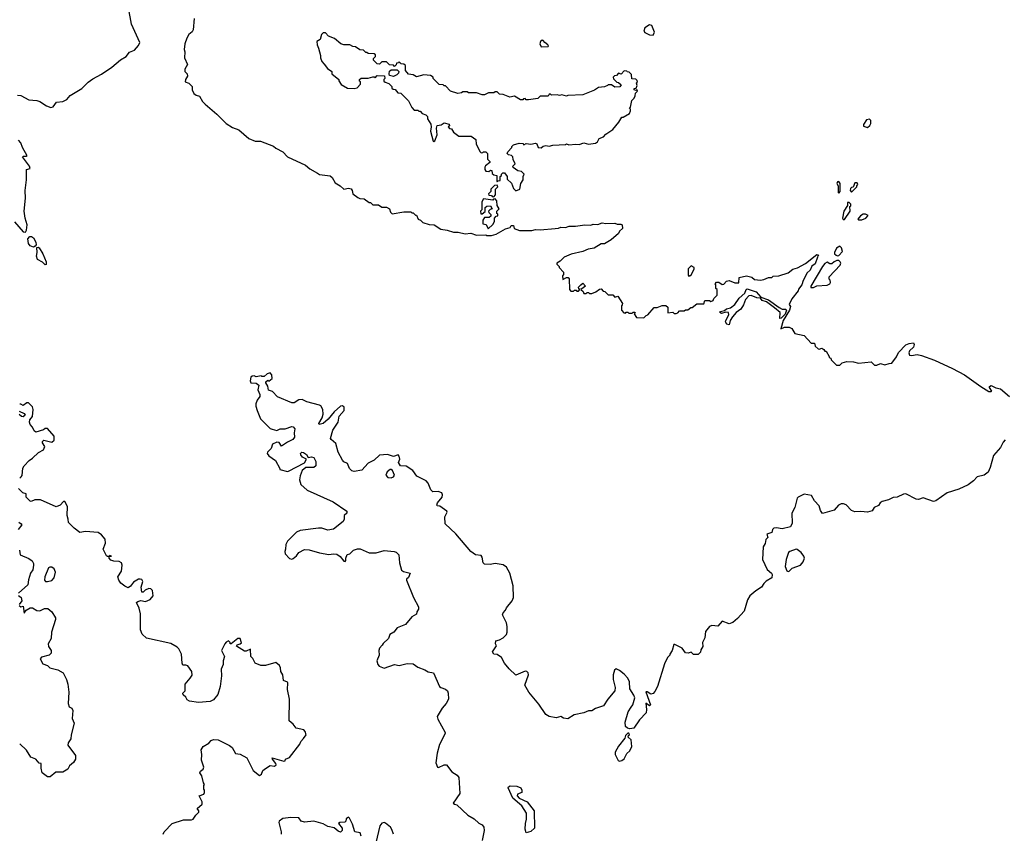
# Model space of a CAD drawing. Extents: x 1985742 to 2252716, y 78271 to 266492.
# Tile 244 of 250: x 2227355 to 2235889, y 216091 to 223144. Entities that reach past the tile are written whole.
import ezdxf

# ---------------------------------------------------------------- set-up
doc = ezdxf.new("R2010")
doc.units = 0

msp = doc.modelspace()

# ---------------------------------------------------------------- linework, layer by layer
at = {"layer": '0CON10XD'}
for points in [[(2227335, 222491.2), (2227365.9, 222485.9), (2227435, 222450), (2227505, 222443.3), (2227530, 222435), (2227586.4, 222396.4), (2227625, 222383.8), (2227645, 222387.5), (2227675, 222430), (2227730, 222435), (2227765, 222452.5), (2227793.9, 222486.1), (2227895, 222546.7), (2227948.3, 222601.7), (2227987.7, 222632.3), (2228065, 222671.2), (2228155, 222733.8), (2228227.5, 222795), (2228277.5, 222825), (2228307, 222863), (2228349.3, 222880.7), (2228385, 222920), (2228397, 222947), (2228323.8, 223105), (2228297.3, 223247.3)], [(2228867.5, 223155), (2228860, 223055), (2228850.6, 223039.4), (2228821.2, 223015), (2228803.3, 222985), (2228787.5, 222935), (2228780, 222885), (2228787.5, 222865), (2228782.5, 222815), (2228810, 222755), (2228787.5, 222715), (2228787.5, 222695), (2228807.5, 222675), (2228810, 222655), (2228793.3, 222625), (2228790, 222605), (2228820, 222595), (2228850, 222565), (2228850, 222535), (2228863.8, 222505), (2228885, 222488.8), (2228915, 222482.5), (2228938.8, 222435), (2228961.4, 222411.4), (2229065, 222324.2), (2229144.5, 222244.5), (2229199.7, 222209.7), (2229255, 222190), (2229340, 222115), (2229395, 222091.2), (2229441.7, 222091.7), (2229555, 222047.5), (2229575, 222030), (2229635, 221997.5), (2229676.4, 221956.4), (2229833.6, 221883.6), (2229871.2, 221851.2), (2229935, 221812.5), (2229955, 221803.3), (2230045, 221790), (2230062.5, 221775), (2230090.4, 221730.5), (2230132.5, 221705), (2230163.9, 221673.9), (2230205, 221683.8), (2230227.5, 221677.5), (2230236.7, 221665), (2230242.5, 221635), (2230285, 221602.5), (2230303.6, 221593.6), (2230341.7, 221591.7), (2230385, 221560), (2230395, 221560), (2230415, 221540), (2230465, 221540), (2230495, 221520), (2230535, 221520), (2230560, 221505), (2230570, 221475), (2230585, 221460), (2230685, 221480), (2230745, 221480), (2230755, 221470), (2230765, 221470), (2230785, 221450), (2230795, 221450), (2230810, 221415), (2230830, 221405), (2230850, 221385), (2230905, 221367.5), (2230947, 221367), (2231005, 221327.5), (2231061.7, 221318.3), (2231115, 221302.5), (2231155, 221302.5), (2231215, 221287.5), (2231265, 221293.3), (2231315, 221277.5), (2231395, 221280), (2231405, 221272.5), (2231445, 221272.5), (2231486.1, 221283.9), (2231565, 221332.5), (2231607, 221343), (2231615, 221360), (2231635, 221360), (2231640, 221335), (2231687, 221317), (2231795, 221316.7), (2231825, 221326.7), (2231865, 221323.8), (2231995, 221333.8), (2232025, 221336.7), (2232046.7, 221346.7), (2232085, 221342.5), (2232117, 221353), (2232173, 221353), (2232253.8, 221366.2), (2232305, 221362.5), (2232325, 221372.5), (2232365, 221370), (2232405, 221382.5), (2232435, 221377.5), (2232515, 221380), (2232535, 221372.5), (2232565, 221372.5), (2232577.5, 221365), (2232580, 221335), (2232555, 221310), (2232545, 221290), (2232483, 221237), (2232425, 221200), (2232395, 221200), (2232335, 221163.3), (2232283.6, 221156.4), (2232236.4, 221133.6), (2232135, 221112.5), (2232073.9, 221086.1), (2232039.3, 221050.7), (2232010, 221035), (2232010, 221025), (2232030, 221005), (2232030, 220995), (2232070, 220955), (2232070, 220935), (2232060, 220925), (2232061.7, 220891.7), (2232095, 220910), (2232108.3, 220908.3), (2232118.3, 220898.3), (2232120, 220805), (2232131.7, 220791.7), (2232155, 220790), (2232165, 220800), (2232178.3, 220798.3), (2232185, 220790), (2232198.3, 220791.7), (2232210, 220805), (2232201.7, 220811.7), (2232200, 220825), (2232220, 220845)], [(2232845, 223011.2), (2232857.5, 223035), (2232834.2, 223094.2), (2232815, 223098.8), (2232775, 223072.9), (2232765.5, 223045), (2232772.5, 223032.5), (2232815, 223013.1), (2232845, 223011.2)], [(2231655, 221660), (2231690, 221675), (2231700, 221725), (2231720, 221755), (2231720, 221785), (2231727.5, 221805), (2231705, 221827.5), (2231673, 221833), (2231631.7, 221861.7), (2231630, 221875), (2231650, 221895), (2231633, 221933), (2231630, 221955), (2231617, 221967), (2231591.7, 221971.7), (2231580, 221985), (2231585, 222000), (2231620, 222035), (2231620, 222045), (2231635, 222060), (2231685, 222072.5), (2231715, 222070), (2231725, 222060), (2231745, 222070), (2231785, 222066.7), (2231825, 222072.5), (2231838.3, 222068.3), (2231850, 222035), (2231875, 222032.5), (2231891.7, 222048.3), (2231915, 222052.5), (2231945, 222047.5), (2231975, 222057.5), (2232085, 222062.5), (2232095, 222067.5), (2232115, 222060), (2232175, 222066.7), (2232205, 222063.3), (2232245, 222077.5), (2232286.4, 222066.4), (2232346, 222074), (2232362.5, 222085), (2232377, 222113), (2232415, 222130), (2232437, 222153), (2232496.4, 222193.6), (2232547.5, 222255), (2232575, 222300), (2232585, 222300), (2232639.3, 222330.7), (2232650, 222355), (2232648.3, 222368.3), (2232640, 222375), (2232650, 222385), (2232660, 222445), (2232680, 222465), (2232690, 222485), (2232691.7, 222508.3), (2232710, 222525), (2232705, 222540), (2232695, 222530), (2232680, 222535), (2232681.7, 222548.3), (2232698.3, 222551.7), (2232707, 222573), (2232700, 222595), (2232710, 222605), (2232708.3, 222618.3), (2232695, 222630), (2232661.7, 222631.7), (2232658.3, 222668.3), (2232638.3, 222688.3), (2232621.7, 222691.7), (2232618.3, 222698.3), (2232595, 222700), (2232568.3, 222671.7), (2232545, 222680), (2232528.3, 222661.7), (2232511.7, 222658.3), (2232500, 222645), (2232501.7, 222631.7), (2232531.7, 222601.7), (2232545, 222600), (2232568.3, 222578.3), (2232558.3, 222561.7), (2232515, 222560), (2232485, 222580), (2232455, 222580), (2232450, 222575), (2232425, 222562.5), (2232373, 222557), (2232337, 222533), (2232235, 222492.5), (2232105, 222487.5), (2232095, 222482.5), (2232055, 222492.5), (2232035, 222487.5), (2232015, 222492.5), (2231965, 222490), (2231955, 222500), (2231945, 222500), (2231935, 222480), (2231865, 222480), (2231845, 222462.5), (2231765, 222450), (2231745, 222450), (2231735, 222460), (2231721.7, 222458.3), (2231715, 222450), (2231695, 222450), (2231645, 222480), (2231603, 222473), (2231547, 222497), (2231515, 222500), (2231495, 222520), (2231475, 222520), (2231465, 222510), (2231418.3, 222511.7), (2231385, 222492.5), (2231365, 222492.5), (2231315, 222510), (2231245, 222510), (2231235, 222520), (2231195, 222520), (2231185, 222510), (2231153.6, 222503.6), (2231090, 222525), (2231045, 222570), (2231035, 222570), (2231025, 222580), (2230991.7, 222581.7), (2230940, 222635), (2230940, 222645), (2230915, 222660), (2230857, 222667), (2230795, 222650), (2230765, 222667.5), (2230725, 222672.5), (2230700, 222705), (2230698.3, 222748.3), (2230685, 222760), (2230661.7, 222761.7), (2230645, 222780), (2230638.3, 222771.7), (2230621.7, 222768.3), (2230618.3, 222751.7), (2230605, 222740), (2230595, 222750), (2230561.7, 222751.7), (2230535, 222780), (2230495, 222780), (2230475, 222760), (2230455, 222762.5), (2230423, 222793), (2230423, 222807), (2230440, 222825), (2230438.3, 222838.3), (2230428.3, 222848.3), (2230375, 222850), (2230365, 222860), (2230355, 222860), (2230335, 222880), (2230303, 222883), (2230265, 222910), (2230243, 222913), (2230217, 222927), (2230165, 222927.5), (2230140, 222935), (2230085, 222980), (2230031.7, 223001.7), (2230005, 223030), (2229985, 223030), (2229970, 223015), (2229958.3, 222971.7), (2229930, 222955), (2229932.5, 222925), (2229946.4, 222896.4), (2229962.5, 222835), (2229963, 222813), (2229973, 222783), (2229995, 222760), (2230021.7, 222721.7), (2230060, 222695), (2230060, 222675), (2230120, 222625), (2230120, 222615), (2230141.7, 222581.7), (2230195, 222550), (2230255, 222547.5), (2230280, 222555), (2230310, 222585), (2230310, 222605), (2230301.7, 222611.7), (2230300, 222625), (2230315, 222637.5), (2230375, 222637.5), (2230415, 222650), (2230428.3, 222648.3), (2230435, 222640), (2230455, 222660), (2230518.3, 222658.3), (2230520, 222635), (2230510, 222625), (2230511.7, 222611.7), (2230521.7, 222601.7), (2230555, 222590), (2230580, 222565), (2230581.7, 222551.7), (2230591.7, 222541.7), (2230608.3, 222538.3), (2230631.7, 222511.7), (2230658.3, 222508.3), (2230725, 222440), (2230753, 222383), (2230775, 222360), (2230805, 222360), (2230815, 222350), (2230825, 222350), (2230845, 222330), (2230875, 222320), (2230890, 222305), (2230890, 222285), (2230918.3, 222238.3), (2230922.5, 222215), (2230917, 222177), (2230940, 222090), (2230945, 222087.5), (2230952.5, 222095), (2230973.3, 222145), (2230966.7, 222205), (2230975, 222227.5), (2231007, 222233), (2231035, 222250), (2231078.3, 222238.3), (2231080, 222225), (2231070, 222215), (2231081.7, 222201.7), (2231098.3, 222198.3), (2231115, 222170), (2231160, 222135), (2231267.5, 222135), (2231310, 222105), (2231312.5, 222065), (2231345, 222000), (2231355, 221990), (2231368.3, 221991.7), (2231375, 222000), (2231395, 222000), (2231410, 221985), (2231410, 221935), (2231430, 221915), (2231430, 221905), (2231393.6, 221876.4), (2231387.5, 221865), (2231387, 221847), (2231395, 221830), (2231421.7, 221828.3), (2231435, 221840), (2231448.3, 221838.3), (2231451.7, 221811.7), (2231465, 221800), (2231490, 221795), (2231490, 221745), (2231495, 221740), (2231501.7, 221748.3), (2231518.3, 221751.7), (2231520, 221785), (2231530, 221795), (2231530, 221805), (2231543, 221817), (2231557, 221817), (2231580, 221785), (2231581.7, 221761.7), (2231618.3, 221728.3), (2231635, 221680), (2231655, 221660)], [(2231875, 222910), (2231935, 222912.5), (2231940, 222915), (2231932.5, 222925), (2231905.6, 222945.6), (2231893.8, 222963.8), (2231885, 222966), (2231868, 222955), (2231864.4, 222935), (2231875, 222910)], [(2230595, 222653.3), (2230561.7, 222661.7), (2230557.5, 222675), (2230561.7, 222698.3), (2230575, 222710), (2230628.3, 222708.3), (2230640, 222695), (2230638.3, 222681.7), (2230625, 222667.5), (2230595, 222653.3)], [(2234705, 222210), (2234725, 222227.5), (2234732.5, 222245), (2234731.7, 222271.7), (2234721.7, 222281.7), (2234695, 222277.5), (2234667.5, 222235), (2234670, 222220), (2234705, 222210)], [(2227311.2, 221391.2), (2227384.1, 221304.1), (2227405, 221303.3), (2227415, 221320), (2227421.2, 221365), (2227401.2, 221425), (2227393.8, 221485), (2227406.1, 221596.1), (2227402.7, 221662.7), (2227414, 221755), (2227413.8, 221845), (2227446.7, 221855), (2227438.8, 221875), (2227380, 221955), (2227388.3, 221961.7), (2227415, 221960), (2227420, 221965), (2227380, 222035), (2227365, 222077.5), (2227345, 222100)], [(2234455, 221640), (2234467.5, 221655), (2234467, 221723), (2234455, 221742.5), (2234445, 221740), (2234437.5, 221725), (2234450, 221705), (2234450, 221645), (2234455, 221640)], [(2234565, 221650), (2234610, 221695), (2234610, 221705), (2234620, 221715), (2234615, 221730), (2234595, 221730), (2234578.3, 221691.7), (2234565, 221690), (2234555, 221680), (2234553, 221663), (2234565, 221650)], [(2231465, 221610), (2231480, 221625), (2231480, 221675), (2231500, 221695), (2231495, 221710), (2231471.7, 221708.3), (2231440, 221675), (2231440, 221655), (2231420, 221635), (2231421.7, 221621.7), (2231445, 221620), (2231451.7, 221611.7), (2231465, 221610)], [(2231415, 221330), (2231455, 221370), (2231470, 221395), (2231470, 221425), (2231485, 221440), (2231500, 221445), (2231498.3, 221458.3), (2231490, 221465), (2231490, 221485), (2231510, 221505), (2231493, 221533), (2231490, 221575), (2231475, 221590), (2231461.7, 221588.3), (2231455, 221580), (2231375, 221590), (2231360, 221565), (2231360, 221495), (2231350, 221485), (2231351.7, 221461.7), (2231365, 221460), (2231388.3, 221481.7), (2231390, 221515), (2231403, 221527), (2231435, 221530), (2231450, 221505), (2231431.7, 221498.3), (2231420, 221485), (2231421.7, 221471.7), (2231440, 221455), (2231438.3, 221441.7), (2231425, 221430), (2231385, 221430), (2231370, 221405), (2231370, 221375), (2231398.3, 221368.3), (2231415, 221330)], [(2234491.7, 221411.7), (2234505, 221413.3), (2234552.5, 221485), (2234550, 221525), (2234558.3, 221531.7), (2234560, 221545), (2234545, 221560), (2234531.7, 221558.3), (2234530, 221535), (2234497.5, 221485), (2234487.5, 221425), (2234491.7, 221411.7)], [(2234655, 221410), (2234690, 221425), (2234708.3, 221448.3), (2234685, 221457.5), (2234665, 221457.5), (2234642.5, 221445), (2234620, 221415), (2234625, 221410), (2234655, 221410)], [(2227475, 221172.5), (2227445, 221183.3), (2227432, 221205), (2227426.7, 221245), (2227444.2, 221265.8), (2227457.5, 221265), (2227475, 221253.8), (2227495.8, 221215), (2227497, 221193), (2227490, 221180), (2227475, 221172.5)], [(2227575, 221020), (2227553, 221043), (2227510, 221065), (2227501.2, 221095), (2227507.5, 221125), (2227505, 221170), (2227515, 221172.5), (2227525, 221166.7), (2227554.3, 221115), (2227585.8, 221045), (2227585, 221022.5), (2227575, 221020)], [(2234445, 221096.7), (2234455, 221100), (2234486.2, 221135), (2234477, 221167), (2234465, 221180), (2234435, 221163.3), (2234417.5, 221125), (2234417.5, 221115), (2234431.7, 221101.7), (2234445, 221096.7)], [(2232220, 220845), (2232235, 220860), (2232260, 220835), (2232220, 220805), (2232238.3, 220788.3), (2232245, 220770), (2232265, 220770), (2232275, 220780), (2232285, 220780), (2232295, 220770), (2232315, 220770), (2232350, 220785), (2232381.7, 220808.3), (2232395, 220810), (2232411.7, 220791.7), (2232428.3, 220788.3), (2232455, 220760), (2232495, 220760), (2232515, 220740), (2232538.3, 220748.3), (2232580, 220685), (2232578.3, 220671.7), (2232570, 220665), (2232570, 220625), (2232591.7, 220601.7), (2232605, 220600), (2232611.7, 220608.3), (2232625, 220610), (2232635, 220600), (2232665, 220600), (2232671.7, 220608.3), (2232685, 220610), (2232690, 220605), (2232680, 220595), (2232701.7, 220561.7), (2232765, 220560), (2232785, 220580), (2232800, 220585), (2232855, 220650), (2232881.7, 220648.3), (2232923.9, 220666.1), (2232956.4, 220666.4), (2232971.7, 220651.7), (2232971.7, 220601.7), (2233015, 220610), (2233028.3, 220598.3), (2233045, 220597.5), (2233058.3, 220601.7), (2233075, 220620), (2233115, 220620), (2233125, 220630), (2233145, 220630), (2233171.7, 220648.3), (2233185, 220650), (2233225, 220682.5), (2233285, 220680), (2233295, 220710), (2233335, 220710), (2233345, 220702.5), (2233365, 220710), (2233371.7, 220728.3), (2233400, 220755), (2233400, 220805), (2233390, 220815), (2233390, 220845), (2233382.5, 220855), (2233395, 220870), (2233415, 220870), (2233445, 220850), (2233458.3, 220851.7), (2233481.7, 220878.3), (2233505, 220882.5), (2233555, 220864), (2233587.5, 220862.5), (2233591.7, 220908.3), (2233655, 220922.5), (2233701.7, 220911.7), (2233725, 220892.5), (2233775, 220887.5), (2233805, 220892.5), (2233845, 220910), (2233875, 220910), (2233885, 220920), (2233935, 220922.5), (2234015, 220950), (2234055, 220982.5), (2234097, 220993), (2234165, 221030), (2234265, 221110), (2234280, 221105), (2234271.7, 221098.3), (2234270, 221085), (2234250.7, 221029.3), (2234222, 221008), (2234206.1, 220973.9), (2234181.4, 220948.6), (2234145, 220882.5), (2234133.6, 220846.4), (2234105, 220807.5), (2234102.5, 220795), (2234046.7, 220725), (2234023.3, 220675), (2234037.5, 220657.5), (2234028.8, 220625), (2233974, 220536), (2233953.3, 220463.3), (2233985, 220480), (2234025, 220477.5), (2234046.4, 220466.4), (2234073.3, 220423.3), (2234155, 220407.5), (2234215, 220340), (2234245, 220340), (2234250, 220315), (2234275, 220290), (2234285, 220287.5), (2234306.4, 220296.4), (2234326.4, 220286.4), (2234335, 220270), (2234345, 220270), (2234370, 220225), (2234370, 220215), (2234385, 220210), (2234390, 220195), (2234435, 220150), (2234465, 220150), (2234485, 220170), (2234525, 220180), (2234583, 220177), (2234625, 220166.7), (2234735, 220177.5), (2234765, 220150), (2234785, 220150), (2234815, 220162.5), (2234855, 220152.5), (2234890, 220165), (2234915, 220166.7), (2234955, 220221.2), (2234970.9, 220259.1), (2235036.7, 220325), (2235065, 220337.5), (2235102.5, 220342.5), (2235107.5, 220327.5), (2235101.2, 220305), (2235068, 220275), (2235062.5, 220255), (2235066.7, 220236.7), (2235083.6, 220233.6), (2235135, 220240.6), (2235172.6, 220232.6), (2235285, 220191.4), (2235441.7, 220121.7), (2235545, 220065.6), (2235685, 219964.3), (2235755, 219922.5), (2235775, 219920), (2235780, 219925), (2235760, 219955), (2235760, 219965), (2235775, 219972.5), (2235815, 219953.3), (2235855, 219944.2), (2235935, 219877.5)], [(2234211.7, 220821.7), (2234235, 220822.5), (2234265, 220837.5), (2234355, 220843.3), (2234377.5, 220855), (2234382.5, 220865), (2234380, 220885), (2234370, 220895), (2234370, 220915), (2234467.5, 221015), (2234472.5, 221035), (2234466.4, 221046.4), (2234455, 221056.7), (2234437, 221057), (2234413.8, 221046.2), (2234395, 221027.5), (2234378.3, 221028.3), (2234355, 221042.5), (2234335, 221030), (2234313.3, 221005), (2234212.5, 220835), (2234211.7, 220821.7)], [(2233155, 220920), (2233165, 220922.5), (2233177.5, 220935), (2233200, 220985), (2233200, 220995), (2233175, 221010), (2233150, 220985), (2233148.3, 220928.3), (2233155, 220920)], [(2233505, 220500), (2233484.5, 220504.5), (2233474, 220525), (2233475, 220537.5), (2233501.2, 220585), (2233497.5, 220605), (2233475, 220607.5), (2233437.5, 220597.5), (2233422.5, 220605), (2233430, 220615), (2233465, 220622.5), (2233481.7, 220638.3), (2233515, 220647.5), (2233552.5, 220675), (2233590.4, 220729.5), (2233640, 220775), (2233653.3, 220806.7), (2233660, 220810), (2233740, 220785), (2233780, 220740), (2233845, 220715.8), (2233939.1, 220649.1), (2233965, 220635.8), (2233993.9, 220633.9), (2234001.2, 220625), (2233989.6, 220590.5), (2233955, 220557.5), (2233943, 220553), (2233945.7, 220605.7), (2233897.5, 220647.5), (2233827.1, 220697.1), (2233791.2, 220711.2), (2233775, 220730), (2233745, 220733.3), (2233695, 220752.5), (2233675, 220750), (2233645, 220717.5), (2233628.8, 220671.2), (2233606.4, 220633.6), (2233564.3, 220605.7), (2233532.7, 220567.3), (2233514.3, 220535.7), (2233505, 220500)], [(2235897.9, 219502.1), (2235879.1, 219480.9), (2235855, 219436.2), (2235794.3, 219365), (2235767.3, 219262.7), (2235748.8, 219221.2), (2235715, 219196.2), (2235655, 219181.2), (2235623.4, 219146.6), (2235575, 219112), (2235495, 219075.8), (2235395, 219042.9), (2235295, 218974), (2235275, 218966.7), (2235185, 219000), (2235145, 218986), (2235125, 218988.1), (2235035, 219033.3), (2235015, 219030), (2234960, 219005), (2234925, 219003.3), (2234885, 218983.3), (2234831.7, 218968.3), (2234812.5, 218955), (2234798.3, 218931.7), (2234762.5, 218915), (2234743.3, 218886.7), (2234705, 218873.8), (2234645, 218882), (2234595, 218878.8), (2234565, 218890), (2234518.3, 218938.3), (2234495, 218947.5), (2234475, 218947.5), (2234453.6, 218936.4), (2234415, 218891.2), (2234313.6, 218863.6), (2234295, 218890), (2234285, 218930), (2234243.6, 218973.6), (2234218.3, 219018.3), (2234155, 219030), (2234103.6, 219006.4), (2234093.3, 218995), (2234074.3, 218915.7), (2234048.8, 218865), (2234050.7, 218779.3), (2234035, 218747.5), (2233965, 218730), (2233915, 218740), (2233893, 218737), (2233880, 218725), (2233875, 218700), (2233830, 218685), (2233840, 218655), (2233821.7, 218638.3), (2233817, 218603), (2233800, 218575), (2233792.5, 218465), (2233835, 218377.5), (2233871.2, 218345), (2233876.4, 218333.6), (2233873.6, 218306.4), (2233824.2, 218275.8), (2233805, 218257.5), (2233786, 218225), (2233735, 218192.5), (2233685, 218150), (2233662.9, 218115), (2233635, 218017.5), (2233578, 217952), (2233535, 217917.5), (2233505, 217907.5), (2233445, 217930), (2233405, 217886.7), (2233355, 217891.2), (2233333.8, 217885), (2233298.3, 217841.7), (2233292.5, 217785), (2233272.5, 217745), (2233275, 217710), (2233258.3, 217681.7), (2233255, 217660), (2233235, 217640), (2233195, 217642.5), (2233175, 217660), (2233148, 217652), (2233125, 217655.8), (2233096.1, 217696.1), (2233035, 217727.5), (2233023.6, 217726.4), (2233010, 217675), (2232990, 217645), (2232990, 217635), (2232970, 217615), (2232945, 217560), (2232883.3, 217365), (2232860.7, 217319.3), (2232845, 217302.5), (2232825, 217296.7), (2232795, 217316.7), (2232783.6, 217316.4), (2232822.5, 217205), (2232815, 217197.5), (2232781.7, 217218.3), (2232789.2, 217165), (2232783.8, 217135), (2232727.5, 217075), (2232678.3, 217001.7), (2232645, 216997.5), (2232623, 217003), (2232606.4, 217016.4), (2232601.9, 217055), (2232630.6, 217145), (2232655, 217184), (2232668.6, 217205), (2232687.1, 217265), (2232679.5, 217289.5), (2232645, 217342.5), (2232640, 217405), (2232625.7, 217435), (2232595, 217470), (2232555, 217503.8), (2232525, 217516.2), (2232511.2, 217505), (2232499.2, 217465), (2232500, 217425), (2232516.4, 217356.4), (2232513.1, 217325), (2232452.9, 217255), (2232415, 217196), (2232345, 217172.9), (2232315, 217153.1), (2232285, 217151.9), (2232245, 217135.7), (2232161.7, 217118.3), (2232105, 217084.4), (2232068.3, 217088.3), (2232045, 217102.5), (2232005, 217093.3), (2231945, 217102.5), (2231915, 217120), (2231855, 217210), (2231767.5, 217315), (2231732.5, 217375), (2231765.7, 217465), (2231763, 217483), (2231750, 217495), (2231735, 217496), (2231655, 217462.5), (2231597, 217517), (2231557.5, 217565), (2231532.5, 217615), (2231495, 217640), (2231464.2, 217644.2), (2231453.1, 217665), (2231487.5, 217715), (2231480, 217735), (2231481.7, 217758.3), (2231515, 217767.5), (2231545, 217786.7), (2231573.3, 217815), (2231580, 217835), (2231580, 217885), (2231573.3, 217915), (2231540, 217985), (2231545, 218002.5), (2231565.8, 218024.2), (2231575, 218046.7), (2231624, 218105), (2231636, 218135), (2231633.8, 218235), (2231603.8, 218345), (2231575, 218397.5), (2231545, 218418.8), (2231475, 218428.8), (2231432.3, 218422.3), (2231384.1, 218424.1), (2231373.3, 218435), (2231364.1, 218484.1), (2231355, 218500), (2231305, 218503.8), (2231266.7, 218535), (2231136.6, 218686.6), (2231044, 218775), (2231038.9, 218835), (2231059.2, 218875), (2231058, 218885), (2230996.1, 218926.1), (2230975, 218930), (2230970, 218935), (2230976.7, 218955), (2231017.5, 219005), (2231020, 219025), (2231013, 219043), (2230983, 219053), (2230935, 219052.5), (2230919.3, 219069.3), (2230896.7, 219125), (2230877.3, 219147.3), (2230797.7, 219187.7), (2230762.5, 219235), (2230705, 219272.5), (2230655, 219277.5), (2230638.8, 219305), (2230650, 219335), (2230645, 219360), (2230635, 219372.5), (2230595, 219357.5), (2230543.6, 219373.6), (2230475, 219368), (2230426.7, 219325), (2230375, 219300), (2230320, 219240), (2230253.6, 219226.4), (2230232.7, 219232.7), (2230215, 219252.5), (2230195.9, 219295.9), (2230165, 219312), (2230154, 219325), (2230116.2, 219395), (2230095, 219470), (2230053.6, 219503.6), (2230050, 219515), (2230068.8, 219585), (2230116.2, 219655), (2230125, 219707.5), (2230166.7, 219755), (2230167.1, 219785), (2230154.1, 219795.9), (2230135, 219793.3), (2230081.2, 219745), (2230029.6, 219680.5), (2229985, 219643.8), (2229950, 219635), (2229947.5, 219645), (2229975.9, 219694.1), (2229986.2, 219725), (2229983.8, 219765), (2229965.7, 219795.7), (2229955, 219803.3), (2229845, 219832.5), (2229803, 219853), (2229775, 219850), (2229735, 219823.8), (2229715, 219823.3), (2229590, 219875), (2229545, 219920), (2229511.7, 219931.7), (2229507, 219967), (2229490, 219995), (2229490, 220005), (2229505, 220020), (2229515, 220010), (2229542.5, 220035), (2229541.2, 220065), (2229525, 220083.3), (2229500, 220075), (2229475, 220050), (2229455, 220050), (2229447.5, 220057.5), (2229405, 220047.5), (2229386.4, 220056.4), (2229370, 220055), (2229357.5, 220045), (2229352.5, 220015), (2229360, 219995), (2229405, 219992.5), (2229427.5, 219975), (2229420, 219935), (2229437.5, 219895), (2229437, 219877), (2229413.3, 219845), (2229402.5, 219815), (2229402.5, 219795), (2229412.5, 219755), (2229443.6, 219683.6), (2229525, 219600), (2229543.6, 219593.6), (2229585, 219583.3), (2229613.9, 219596.1), (2229657, 219597), (2229715, 219616.7), (2229726.1, 219616.1), (2229738.8, 219598.8), (2229733.9, 219563.9), (2229737.5, 219525), (2229724, 219505), (2229676.9, 219483.1), (2229625, 219447.5), (2229605, 219480)], [(2227355, 219170), (2227369.3, 219180.7), (2227376.4, 219193.6), (2227383.6, 219256.4), (2227393.6, 219276.4), (2227437, 219323), (2227467.3, 219342.7), (2227518.3, 219391.7), (2227562.5, 219415), (2227572.5, 219445), (2227552.5, 219475), (2227551.7, 219488.3), (2227565, 219500), (2227635, 219483.3), (2227655, 219500), (2227652.5, 219535), (2227595, 219600), (2227575, 219600), (2227561.7, 219588.3), (2227495, 219570), (2227479.3, 219579.3), (2227467.5, 219612.5), (2227446.7, 219635), (2227438.8, 219655), (2227442.5, 219675), (2227467.5, 219705), (2227473.3, 219765), (2227465, 219787.5), (2227431.7, 219821.7), (2227418.3, 219821.7), (2227385, 219800), (2227365, 219812.5), (2227355, 219810)], [(2227350.7, 219750.7), (2227395, 219730), (2227402.5, 219715), (2227385, 219702.5), (2227370, 219705), (2227351.7, 219721.7)], [(2229605, 219480), (2229585, 219483.3), (2229546.7, 219465), (2229535, 219427.5), (2229502.5, 219395), (2229500, 219385), (2229514.2, 219364.2), (2229573, 219323), (2229610, 219255), (2229610, 219245), (2229675, 219227.5), (2229685, 219230), (2229825, 219302.5), (2229840, 219335), (2229805, 219352.5), (2229792, 219372), (2229790, 219385), (2229800, 219395), (2229815, 219393.3), (2229842.5, 219375), (2229855, 219350), (2229884.1, 219355.9), (2229905, 219348.6), (2229920.6, 219315), (2229922.5, 219277.5), (2229905, 219262.5), (2229835, 219262.5), (2229803.3, 219235), (2229785, 219190), (2229780, 219155), (2229792.5, 219115), (2229846.4, 219066.4), (2230072.5, 218965), (2230190, 218885), (2230190, 218865), (2230166.2, 218845), (2230167.5, 218815), (2230158, 218795), (2230075, 218728.8), (2230025, 218718.8), (2229975, 218736.7), (2229946.4, 218736.4), (2229785, 218717.5), (2229755, 218702.5), (2229697.5, 218645), (2229677, 218623), (2229662.5, 218595), (2229660, 218555), (2229652.5, 218535), (2229657.5, 218515), (2229695, 218472.5), (2229715, 218467.5), (2229725, 218473.3), (2229755, 218496.2), (2229774.3, 218525.7), (2229825, 218550), (2229865, 218547.5), (2229955, 218521.9), (2230035, 218508), (2230075, 218514), (2230105, 218510), (2230132.1, 218492.1), (2230165, 218450), (2230175, 218447.5), (2230182.5, 218455), (2230181.2, 218475), (2230192.3, 218507.7), (2230216, 218514), (2230247.5, 218545), (2230281.7, 218558.3), (2230305, 218556.2), (2230385, 218522.5), (2230445, 218522.5), (2230515, 218543.3), (2230600, 218535), (2230618.3, 218528.3), (2230641.2, 218505), (2230648.1, 218435), (2230665, 218373.3), (2230680.4, 218360.5), (2230740, 218345), (2230725, 218310), (2230707.5, 218295), (2230707.5, 218285), (2230768.8, 218135), (2230812.5, 218055), (2230812.5, 218035), (2230798.3, 218011.7), (2230795, 217990), (2230755, 217966.7), (2230698.8, 217901.2), (2230626.4, 217873.6), (2230597.5, 217835), (2230563.3, 217815), (2230550.7, 217779.3), (2230505, 217737.5), (2230498.3, 217721.7), (2230473.3, 217695), (2230466.7, 217675), (2230470, 217635), (2230451.2, 217585), (2230460, 217555), (2230470.7, 217540.7), (2230515, 217522), (2230605, 217554.2), (2230645, 217546), (2230715, 217564.2), (2230765, 217560), (2230805, 217532), (2230867.7, 217507.7), (2230895, 217490), (2230943.3, 217483.3), (2230995, 217363.3), (2231005, 217354), (2231045, 217341.2), (2231063.3, 217325), (2231070, 217305), (2231072.5, 217255), (2231052.5, 217215), (2231016.7, 217175), (2230972.5, 217105), (2230979.2, 217079.2), (2231042.5, 216965), (2231042.5, 216955), (2230995, 216860), (2230973.6, 216786.4), (2230963, 216703), (2230977.5, 216665), (2230985, 216661.2), (2231035, 216684), (2231053.6, 216683.6), (2231101.2, 216625), (2231146.7, 216595), (2231162, 216575), (2231169.2, 216435), (2231113, 216353), (2231123, 216343), (2231145, 216336.7), (2231239.5, 216249.5), (2231295.3, 216215.3), (2231335, 216178.8), (2231364.1, 216164.1), (2231378.8, 216145), (2231382, 216115), (2231365, 216027.5)], [(2230575, 219173.3), (2230595, 219181.4), (2230602.9, 219195), (2230585.7, 219235.7), (2230575.8, 219245.8), (2230565.8, 219245.8), (2230538.9, 219225), (2230530, 219195), (2230544.7, 219174.7), (2230575, 219173.3)], [(2228095, 218640), (2228065, 218677.5), (2228035, 218697.5), (2227925, 218706), (2227875, 218700), (2227826.7, 218735), (2227777.5, 218785), (2227776.7, 218815), (2227767.5, 218845), (2227770, 218925), (2227745, 218967.5), (2227735, 218968.8), (2227705, 218936), (2227670.7, 218920.7), (2227535, 218981.2), (2227487, 218983), (2227455, 218966.7), (2227445, 218971.2), (2227410, 219005), (2227410, 219035), (2227381.7, 219041.7), (2227345, 219080)], [(2227347, 218787), (2227367.5, 218775), (2227372.5, 218765), (2227342.5, 218725)], [(2228597.5, 216085), (2228606.4, 216103.6), (2228677.5, 216175), (2228775, 216209.2), (2228845, 216207.5), (2228857.5, 216215), (2228880.7, 216249.3), (2228907.5, 216275), (2228907.5, 216285), (2228893.9, 216306.1), (2228937.5, 216345), (2228937.5, 216365), (2228910, 216415), (2228950.7, 216429.3), (2228957.5, 216445), (2228957.5, 216465), (2228950, 216475), (2228950, 216505), (2228957.5, 216515), (2228948.3, 216528.3), (2228935, 216590), (2228917.5, 216615), (2228921.7, 216628.3), (2228945, 216647.5), (2228952.5, 216665), (2228930, 216725), (2228933.3, 216775), (2228928.8, 216815), (2228945, 216842.5), (2228995, 216873.8), (2229014.5, 216895.5), (2229035, 216904.2), (2229075, 216901.4), (2229175, 216853.3), (2229196.7, 216835), (2229225, 216782.5), (2229265, 216776.7), (2229323.9, 216743.9), (2229380, 216635), (2229435, 216592.5), (2229450, 216605), (2229462.5, 216635), (2229485, 216652.5), (2229525, 216677.5), (2229563, 216673), (2229577.5, 216685), (2229575, 216697.5), (2229545, 216732.5), (2229544, 216746), (2229645, 216717.5), (2229655, 216720), (2229660, 216735), (2229695, 216747.5), (2229783.8, 216865), (2229792, 216888), (2229815.9, 216914.1), (2229837.5, 216945), (2229830, 216975), (2229817, 216987), (2229751.7, 217001.7), (2229725, 217037.5), (2229690, 217065), (2229694, 217255), (2229677, 217337), (2229680, 217395), (2229675, 217402.5), (2229642.5, 217415), (2229636.7, 217465), (2229617.5, 217495), (2229616.7, 217525), (2229605.7, 217545.7), (2229575, 217572.5), (2229485, 217546.2), (2229445, 217546.7), (2229397, 217567), (2229376.1, 217606.1), (2229357.5, 217625), (2229356.2, 217686.2), (2229319.3, 217670.7), (2229305, 217671.2), (2229233, 217713), (2229240, 217725), (2229267, 217733), (2229277, 217743), (2229265, 217780), (2229245, 217780), (2229187, 217733), (2229180, 217735), (2229180, 217745), (2229165, 217760), (2229145, 217747.5), (2229132.5, 217735), (2229103, 217677), (2229130, 217625), (2229120, 217585), (2229120, 217555), (2229102.5, 217515), (2229103.3, 217455), (2229093.3, 217365), (2229073.3, 217295), (2229035, 217247.5), (2229005, 217232.5), (2228905, 217223.8), (2228827, 217237), (2228807, 217247), (2228795, 217270), (2228771.7, 217291.7), (2228770, 217305), (2228790, 217325), (2228790, 217385), (2228832.5, 217435), (2228849.3, 217460.7), (2228847.5, 217495), (2228813, 217543), (2228795, 217550), (2228770, 217550), (2228763.3, 217565), (2228757.5, 217645), (2228735, 217690), (2228720, 217705), (2228665, 217736.7), (2228453.6, 217783.6), (2228417.7, 217817.7), (2228402.5, 217855), (2228402.5, 217995), (2228391.7, 218041.7), (2228368.3, 218091.7), (2228378.3, 218101.7), (2228405, 218108.8), (2228445, 218102), (2228485, 218117.5), (2228511.7, 218148.3), (2228506.7, 218195), (2228490.7, 218210.7), (2228475, 218213.3), (2228441.7, 218198.3), (2228425, 218182.5), (2228415, 218182.5), (2228408.8, 218225), (2228423.8, 218275), (2228415, 218290), (2228400, 218295), (2228385, 218293.3), (2228341.2, 218268.8), (2228315, 218232.5), (2228295, 218220), (2228265, 218232.5), (2228230.7, 218260.7), (2228213.3, 218285), (2228206.2, 218315), (2228236.2, 218365), (2228242.5, 218415), (2228237.5, 218435), (2228217, 218447), (2228170.7, 218450.7), (2228145, 218460), (2228130, 218475), (2228130, 218490), (2228150, 218495), (2228135, 218500), (2228130, 218490), (2228115, 218490), (2228107, 218497), (2228080, 218555), (2228098.8, 218605), (2228095, 218640)], [(2227352.5, 218545), (2227360, 218505), (2227435, 218472.5), (2227463, 218453), (2227475, 218430), (2227475.8, 218415), (2227468, 218375), (2227450, 218345), (2227432.9, 218287.1), (2227426.1, 218243.9), (2227345, 218172.5)], [(2234015, 218361.2), (2234025, 218363.3), (2234051.7, 218388.3), (2234122.5, 218415), (2234146.7, 218445), (2234156.2, 218475), (2234151.2, 218495), (2234127.5, 218525), (2234095, 218550), (2234085, 218553.3), (2234030, 218535), (2234017.5, 218525), (2234000, 218465), (2233991.2, 218405), (2234005, 218367.5), (2234015, 218361.2)], [(2227595, 218274.4), (2227635, 218282.9), (2227655.3, 218305), (2227664.1, 218355.9), (2227654.3, 218385), (2227635, 218397.1), (2227615, 218399.4), (2227605, 218393.8), (2227572, 218315), (2227570, 218285), (2227577.5, 218275), (2227595, 218274.4)], [(2227345, 218152.5), (2227368.8, 218135), (2227373.8, 218105), (2227350, 218075)], [(2227350, 218065), (2227365, 218053.3), (2227385, 218060), (2227395, 218000), (2227410, 218025), (2227445, 218046.7), (2227465, 218046), (2227503, 218023), (2227530.7, 218019.3), (2227571.4, 218038.6), (2227598.7, 218038.7), (2227632.4, 218012.4), (2227665, 217960), (2227665.8, 217944.2), (2227630, 217835), (2227629.3, 217780.7), (2227602.5, 217735), (2227605, 217710), (2227627.5, 217675), (2227627, 217653), (2227610, 217635), (2227545, 217618.8), (2227533.3, 217605), (2227555, 217561.2), (2227595, 217546.2), (2227616.1, 217526.1), (2227685, 217508.8), (2227733, 217483), (2227761.2, 217425), (2227773.3, 217385), (2227781.2, 217315), (2227775.8, 217215), (2227785, 217187.5), (2227806.7, 217175), (2227817, 217157), (2227810, 217085), (2227827.5, 217045), (2227801.2, 216945), (2227799.3, 216910.7), (2227776.7, 216875), (2227772.5, 216855), (2227837.5, 216765), (2227837.5, 216735), (2227822.5, 216705), (2227787.5, 216675), (2227771.7, 216648.3), (2227728.8, 216621.2), (2227668.3, 216621.7), (2227618.3, 216581.7), (2227595, 216580), (2227550, 216615), (2227542.5, 216655), (2227540, 216695), (2227525, 216700), (2227495, 216732.5), (2227450.7, 216750.7), (2227415, 216812.5), (2227355, 216867.5)], [(2232555, 216717.5), (2232575, 216722.5), (2232593.6, 216736.4), (2232617, 216783), (2232643.6, 216806.4), (2232660, 216845), (2232655, 216900), (2232630, 216925), (2232631.7, 216938.3), (2232640, 216945), (2232635, 216960), (2232625, 216960), (2232605, 216940), (2232600, 216915), (2232545, 216846.7), (2232516.7, 216795), (2232517.5, 216775), (2232543.6, 216723.6), (2232555, 216717.5)], [(2231745, 216094.5), (2231736.6, 216126.6), (2231737.9, 216175), (2231747.1, 216212.9), (2231747, 216267), (2231708.4, 216328.4), (2231629.5, 216395), (2231590, 216485), (2231592, 216495), (2231605, 216502.9), (2231665, 216500.8), (2231700, 216485), (2231708, 216465), (2231706.7, 216445), (2231670.7, 216429.3), (2231667.5, 216415), (2231685, 216396.2), (2231753.4, 216363.4), (2231815, 216286.7), (2231816.5, 216135), (2231785, 216107.9), (2231745, 216094.5)], [(2230314.5, 216065), (2230306.1, 216096.1), (2230260, 216105), (2230240.3, 216170.3), (2230215, 216223.3), (2230205, 216232), (2230185, 216216.7), (2230182.5, 216195), (2230173.6, 216186.4), (2230130, 216185), (2230118.8, 216175), (2230151.4, 216135), (2230150, 216115), (2230135, 216102), (2230115, 216108.6), (2230079.6, 216139.6), (2230025, 216151.2), (2229985, 216174.3), (2229905.7, 216195.7), (2229825, 216186.6), (2229795, 216196.7), (2229776, 216226), (2229705, 216229.5), (2229635, 216218.6), (2229603.6, 216195), (2229600.4, 216185), (2229622.6, 216105), (2229622, 216085)], [(2230594, 216084), (2230580.4, 216125), (2230570, 216145), (2230525, 216179.2), (2230515, 216184.2), (2230495, 216179.2), (2230477.5, 216155), (2230441.3, 216008.7)]]:
    msp.add_lwpolyline(points, dxfattribs=at)

doc.saveas('drawing.dxf')
